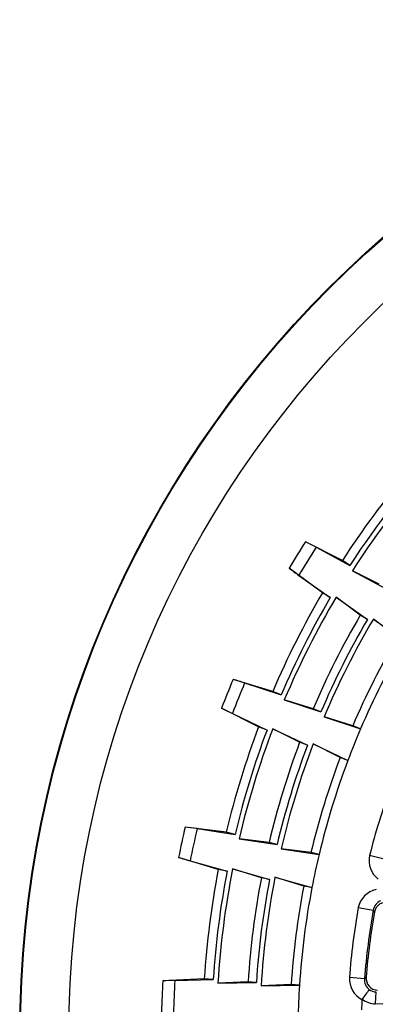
# Model space of a CAD drawing. Extents: x 172 to 2886, y 316 to 2181.
# Tile 16 of 30: x 1310 to 1339, y 2058 to 2139. Entities that reach past the tile are written whole.
import ezdxf

# ---------------------------------------------------------------- set-up
doc = ezdxf.new("R2010")
doc.units = 0
doc.header["$LTSCALE"] = 25.4
doc.header["$MEASUREMENT"] = 0
doc.layers.get('0').update_dxf_attribs({"linetype": 'CONTINUOUS'})

msp = doc.modelspace()

# ---------------------------------------------------------------- linework, layer by layer
for p, q in [((1336.597, 2094.653), (1333.547, 2096.183)), ((1334.432, 2095.735), (1337.223, 2094.249)), ((1337.223, 2094.249), (1336.599, 2094.652)), ((1334.95, 2091.978), (1332.211, 2094.014)), ((1337.416, 2093.801), (1340.21, 2092.318)), ((1339.635, 2092.69), (1337.416, 2093.801)), ((1333.009, 2093.425), (1335.593, 2091.602)), ((1334.952, 2091.978), (1334.95, 2091.978)), ((1335.593, 2091.602), (1334.952, 2091.978)), ((1336.08, 2091.631), (1338.662, 2089.804)), ((1338.071, 2090.15), (1336.08, 2091.631)), ((1338.662, 2089.804), (1338.071, 2090.15)), ((1339.149, 2089.833), (1341.73, 2088.005)), ((1341.139, 2088.352), (1339.149, 2089.833)), ((1330.863, 2083.872), (1327.598, 2084.864)), ((1328.546, 2084.572), (1331.548, 2083.579)), ((1331.548, 2083.579), (1330.865, 2083.871)), ((1331.814, 2083.17), (1334.819, 2082.181)), ((1334.189, 2082.451), (1331.814, 2083.17)), ((1329.692, 2080.957), (1326.648, 2082.501)), ((1334.819, 2082.181), (1334.189, 2082.451)), ((1327.535, 2082.055), (1330.389, 2080.695)), ((1335.085, 2081.773), (1338.089, 2080.784)), ((1337.459, 2081.053), (1335.085, 2081.773)), ((1329.693, 2080.957), (1329.692, 2080.957)), ((1330.389, 2080.695), (1329.693, 2080.957)), ((1330.864, 2080.806), (1333.718, 2079.441)), ((1333.077, 2079.682), (1330.864, 2080.806)), ((1338.089, 2080.784), (1337.459, 2081.053)), ((1333.718, 2079.441), (1333.077, 2079.682)), ((1334.193, 2079.552), (1337.046, 2078.187)), ((1336.405, 2078.429), (1334.193, 2079.552)), ((1337.046, 2078.187), (1336.405, 2078.429)), ((1327.034, 2072.277), (1323.648, 2072.703)), ((1324.631, 2072.576), (1327.759, 2072.104)), ((1327.759, 2072.104), (1327.035, 2072.277)), ((1328.09, 2071.746), (1331.218, 2071.279)), ((1330.552, 2071.438), (1328.09, 2071.746)), ((1331.218, 2071.279), (1330.552, 2071.438)), ((1331.549, 2070.921), (1334.677, 2070.454)), ((1334.011, 2070.613), (1331.549, 2070.921)), ((1326.372, 2069.206), (1323.111, 2070.213)), ((1334.677, 2070.454), (1334.011, 2070.613)), ((1340.042, 2070.072), (1338.835, 2070.379)), ((1324.06, 2069.924), (1327.104, 2069.065)), ((1327.553, 2069.255), (1330.596, 2068.392)), ((1329.923, 2068.522), (1327.553, 2069.255)), ((1326.373, 2069.206), (1326.372, 2069.206)), ((1327.104, 2069.065), (1326.373, 2069.206)), ((1330.596, 2068.392), (1329.923, 2068.522)), ((1331.045, 2068.582), (1334.088, 2067.719)), ((1333.415, 2067.848), (1331.045, 2068.582)), ((1334.088, 2067.719), (1333.415, 2067.848)), ((1337.907, 2066.074), (1339.134, 2065.857)), ((1339.235, 2065.703), (1339.134, 2065.857)), ((1338.413, 2060.227), (1337.171, 2060.325)), ((1338.413, 2060.227), (1338.549, 2060.35)), ((1325.219, 2060.201), (1321.81, 2060.049)), ((1322.801, 2060.09), (1325.962, 2060.153)), ((1325.962, 2060.153), (1325.22, 2060.201)), ((1328.828, 2059.969), (1326.349, 2059.857)), ((1326.349, 2059.857), (1329.511, 2059.925)), ((1329.511, 2059.925), (1328.828, 2059.969)), ((1332.377, 2059.741), (1329.899, 2059.628)), ((1329.899, 2059.628), (1333.061, 2059.697)), ((1333.061, 2059.697), (1332.377, 2059.741)), ((1339.351, 2059.141), (1339.308, 2058.146)), ((1353.373, 2057.549), (1339.308, 2058.146))]:
    msp.add_line(p, q)
for radius in [87.047, 86.994, 82.995]:
    msp.add_circle((1397.065, 2055.577), radius)
for centre, radius, start, end in [((1397.065, 2055.577), 71.995, 139.89865, 147.12838), ((1397.065, 2055.577), 71.25, 139.89865, 147.12838), ((1397.065, 2055.577), 70.845, 139.67911, 147.34792), ((1397.065, 2055.577), 75.388, 147.4105, 149.34626), ((1298.591, 2025.95), 78.451, 62.81526, 63.53963), ((1397.065, 2055.577), 74.401, 147.33375, 149.42301), ((1336.604, 2094.663), 0.0119, 233.59832, 240.65843), ((1379.167, 2156.819), 78.417, 233.21697, 233.94165), ((1397.065, 2055.577), 71.995, 149.62838, 156.85811), ((1397.065, 2055.577), 71.25, 149.62838, 156.85811), ((1397.065, 2055.577), 70.845, 149.40884, 157.07765), ((1397.065, 2055.577), 68.378, 149.62838, 156.85811), ((1397.065, 2055.577), 67.693, 149.62838, 156.85811), ((1397.065, 2055.577), 67.289, 149.39724, 157.08925), ((1397.065, 2055.577), 64.822, 149.62838, 156.85811), ((1397.065, 2055.577), 64.137, 149.62838, 156.85811), ((1397.065, 2055.577), 75.388, 157.14023, 159.07599), ((1305.014, 2009.734), 78.451, 72.54499, 73.26936), ((1397.065, 2055.577), 74.401, 157.06348, 159.15274), ((1330.869, 2083.883), 0.0119, 243.32805, 250.38816), ((1362.314, 2152.338), 78.417, 242.9467, 243.67138), ((1397.065, 2055.577), 71.995, 159.35811, 166.58784), ((1397.065, 2055.577), 71.25, 159.35811, 166.58784), ((1397.065, 2055.577), 70.845, 159.13857, 166.80738), ((1397.065, 2055.577), 64.137, 156.85811, 159.35811), ((1397.065, 2055.577), 68.378, 159.35811, 166.58784), ((1397.065, 2055.577), 67.693, 159.35811, 166.58784), ((1397.065, 2055.577), 67.289, 159.12697, 166.81898), ((1397.065, 2055.577), 64.822, 159.35811, 166.58784), ((1397.065, 2055.577), 64.137, 159.35811, 166.58784), ((1397.065, 2055.577), 60.082, 160.20827, 165.73768), ((1397.065, 2055.577), 75.388, 166.86996, 168.80572), ((1314.086, 1994.836), 78.451, 82.27472, 82.99909), ((1397.065, 2055.577), 74.401, 166.79321, 168.88247), ((1327.037, 2072.288), 0.0119, 253.05778, 260.11789), ((1346.461, 2145.073), 78.417, 252.67643, 253.40111), ((1397.065, 2055.577), 64.137, 166.58784, 169.08784), ((1340.749, 2069.961), 1.96, 167.66582, 232.3032), ((1397.065, 2055.577), 70.845, 168.8683, 176.53711), ((1397.065, 2055.577), 71.995, 169.08784, 176.31757), ((1397.065, 2055.577), 71.25, 169.08784, 176.31757), ((1397.065, 2055.577), 68.378, 169.08784, 176.31757), ((1397.065, 2055.577), 67.289, 168.8567, 176.54871), ((1397.065, 2055.577), 67.693, 169.08784, 176.31757), ((1397.065, 2055.577), 64.822, 169.08784, 176.31757), ((1397.065, 2055.577), 64.137, 169.08784, 176.31757), ((1339.811, 2065.68), 1.944, 103.08231, 168.30001), ((1397.065, 2055.577), 60.082, 169.938, 175.46741), ((1340.127, 2065.701), 1.006, 112.38468, 171.08966), ((1340.215, 2065.533), 0.995, 77.74897, 170.15704), ((1397.065, 2055.577), 58.836, 169.938, 175.46741), ((1397.065, 2055.577), 58.71, 170.06817, 175.33723), ((1339.129, 2060.236), 1.96, 177.39555, 242.03293), ((1339.541, 2060.268), 0.995, 175.24836, 267.65644), ((1397.065, 2055.577), 75.388, 176.59969, 178.53545), ((1325.545, 1981.687), 78.451, 92.00445, 92.72881), ((1397.065, 2055.577), 74.401, 176.52294, 178.6122), ((1325.22, 2060.213), 0.0119, 262.78751, 269.84762), ((1397.065, 2055.577), 64.137, 176.31757, 178.81757), ((1339.413, 2060.127), 1.005, 174.28515, 233.05132), ((1353.042, 2048.129), 18.108, 141.8147, 144.95566), ((1339.384, 2060.136), 0.995, 234.7158, 268.09181), ((1397.065, 2055.577), 58.928, 177.15163, 177.9835), ((1338.25, 2058.504), 0.04, 145.53049, 178.29689), ((1339.392, 2060.14), 1.996, 233.92848, 267.60249)]:
    msp.add_arc(centre, radius, start, end)

doc.saveas('drawing.dxf')
